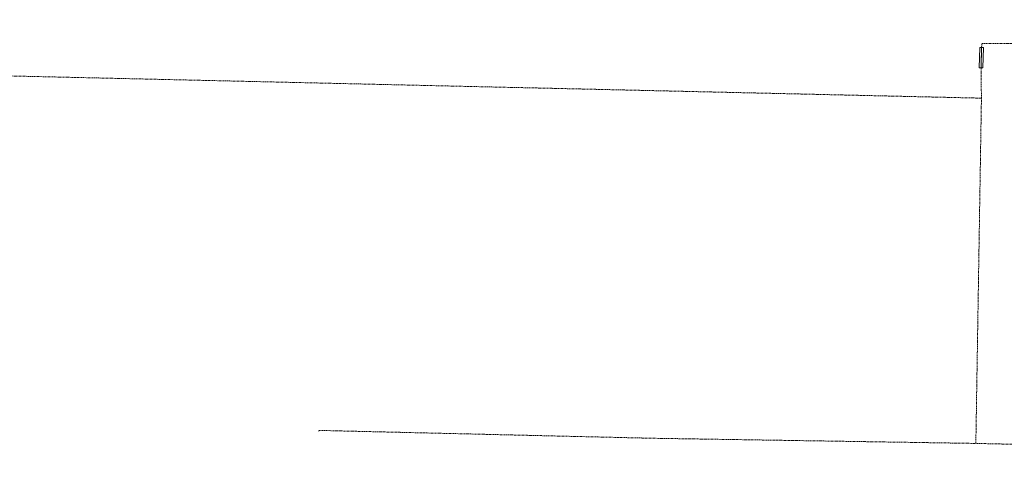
# Model space of a CAD drawing. Header units: metres. Extents: x 69597 to 70599, y 408433 to 409433.
# Tile 21 of 26: x 69842 to 70005, y 409196 to 409268. Entities that reach past the tile are written whole.
import ezdxf

# ---------------------------------------------------------------- set-up
doc = ezdxf.new("R2010")
doc.units = ezdxf.units.M
doc.header["$LTSCALE"] = 0.1
doc.linetypes.add('Laagspanning', pattern=[5, 3, -1, 0, -1])
for name, color, linetype, lineweight in [('kl-bs-elektriciteit ls - RWS Zeeland', 13, 'Laagspanning', 13), ('kl-bs-overig - RWS Zeeland', 211, 'Continuous', 13), ('kl-bs-overig - RWS Zeeland - mantelbuis', 7, 'Continuous', 13)]:
    doc.layers.add(name, color=color, linetype=linetype, lineweight=lineweight)

msp = doc.modelspace()

# ---------------------------------------------------------------- linework, layer by layer
at = {"layer": 'kl-bs-elektriciteit ls - RWS Zeeland', "flags": 128}
for points in [[(70472.04, 409267.89), (70471.32, 409267.46), (70466.82, 409266.11), (70462.25, 409265.25), (70317.75, 409260.82), (70310.18, 409260.75), (70308.54, 409260.68), (70302.46, 409260.25), (70299.82, 409259.96), (70292.96, 409259.04), (70291.39, 409258.75), (70283.82, 409257.18), (70278.75, 409255.75), (70278.18, 409255.54), (70272.25, 409253.96), (70270.04, 409253.46), (70263.68, 409252.11), (70261.04, 409251.61), (70260.32, 409251.54), (70255.18, 409250.68), (70252.54, 409250.32), (70250.04, 409250.04), (70241.96, 409249.25), (70237.32, 409248.96), (70206.89, 409248.46), (70179.89, 409247.96), (70121.46, 409261.89), (70120.61, 409262.04), (70117.04, 409262.25), (70112.68, 409262.46), (70098.04, 409262.89), (70097.04, 409262.89), (70061.04, 409263.61), (70055.75, 409263.68), (70052.96, 409263.75), (70049.04, 409263.96), (70001.04, 409263.96), (70000.98, 409263.31), (70000.89, 409259.97), (70000.96, 409254.96), (70000.04, 409198.04)], [(70000.96, 409254.96), (69828.96, 409258.89), (69806.68, 409259.25), (69806.32, 409259.32), (69805.32, 409259.75), (69805.04, 409259.96), (69804.04, 409260.89), (69803.96, 409261.04), (69803.61, 409261.82), (69803.46, 409261.82), (69803.39, 409261.89), (69803.46, 409262.11)], [(69891.68, 409200.04), (69891.82, 409200.18), (69946.75, 409198.89), (70000.04, 409198.04), (70028.75, 409197.39), (70029.89, 409197.32), (70086.18, 409189.61), (70097.04, 409193.11), (70097.04, 409193.11), (70101.68, 409194.61), (70114.82, 409191.11), (70125.61, 409191.25), (70141.18, 409191.96), (70146.39, 409192.18), (70188.54, 409193.46), (70208.39, 409194.18), (70222.46, 409194.11), (70226.25, 409194.89), (70277.54, 409205.04), (70278.46, 409205.18), (70305.68, 409207.54), (70414.46, 409216.39), (70415.61, 409216.32)]]:
    msp.add_lwpolyline(points, dxfattribs=at)
at = {"layer": 'kl-bs-overig - RWS Zeeland', "flags": 128}
msp.add_lwpolyline([(70000.98, 409263.31), (70000.89, 409259.97)], dxfattribs=at)
at = {"layer": 'kl-bs-overig - RWS Zeeland - mantelbuis'}
for p, q in [((70000.68, 409263.32), (70000.59, 409259.97)), ((70000.68, 409263.32), (70000.98, 409263.31)), ((70001.28, 409263.3), (70000.98, 409263.31)), ((70001.28, 409263.3), (70001.19, 409259.96)), ((70000.59, 409259.97), (70000.89, 409259.97)), ((70001.19, 409259.96), (70000.89, 409259.97))]:
    msp.add_line(p, q, dxfattribs=at)

doc.saveas('drawing.dxf')
